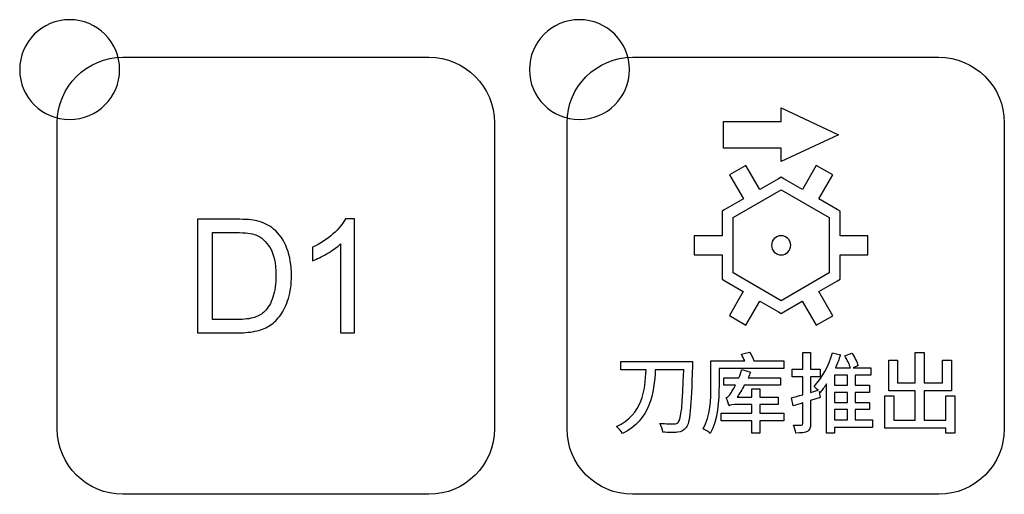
# Model space of a CAD drawing. Header units: millimetres. Extents: x 7320 to 8980, y -2461 to -1618.
# Tile 11 of 92: x 7477 to 7517, y -2229 to -2210. Entities that reach past the tile are written whole.
import ezdxf

# ---------------------------------------------------------------- set-up
doc = ezdxf.new("R2010")
doc.units = ezdxf.units.MM
doc.header["$LTSCALE"] = 3

msp = doc.modelspace()

# ---------------------------------------------------------------- linework, layer by layer
at = {"linetype": 'Continuous', "lineweight": 30}
for points, knots in [([(7479.442, -2210.163), (7480.547, -2210.163), (7481.442, -2211.059), (7481.442, -2212.163), (7481.442, -2212.163), (7481.442, -2213.267), (7480.547, -2214.163), (7479.442, -2214.163), (7479.442, -2214.163), (7478.338, -2214.163), (7477.442, -2213.267), (7477.442, -2212.163), (7477.442, -2212.163), (7477.442, -2211.059), (7478.338, -2210.163), (7479.442, -2210.163)], [0, 0, 0, 0, 0.2, 0.2, 0.2, 0.2, 0.4, 0.4, 0.4, 0.4, 0.6, 0.6, 0.6, 0.6, 1, 1, 1, 1]), ([(7499.842, -2210.163), (7500.947, -2210.163), (7501.842, -2211.059), (7501.842, -2212.163), (7501.842, -2212.163), (7501.842, -2213.267), (7500.947, -2214.163), (7499.842, -2214.163), (7499.842, -2214.163), (7498.738, -2214.163), (7497.842, -2213.267), (7497.842, -2212.163), (7497.842, -2212.163), (7497.842, -2211.059), (7498.738, -2210.163), (7499.842, -2210.163)], [0, 0, 0, 0, 0.2, 0.2, 0.2, 0.2, 0.4, 0.4, 0.4, 0.4, 0.6, 0.6, 0.6, 0.6, 1, 1, 1, 1]), ([(7481.572, -2229.168), (7481.572, -2229.168), (7493.822, -2229.168), (7493.822, -2229.168), (7493.822, -2229.168), (7495.266, -2229.168), (7496.447, -2227.987), (7496.447, -2226.543), (7496.447, -2226.543), (7496.447, -2226.543), (7496.447, -2214.293), (7496.447, -2214.293), (7496.447, -2214.293), (7496.447, -2212.849), (7495.266, -2211.668), (7493.822, -2211.668), (7493.822, -2211.668), (7493.822, -2211.668), (7481.572, -2211.668), (7481.572, -2211.668), (7481.572, -2211.668), (7480.129, -2211.668), (7478.947, -2212.849), (7478.947, -2214.293), (7478.947, -2214.293), (7478.947, -2214.293), (7478.947, -2226.543), (7478.947, -2226.543), (7478.947, -2226.543), (7478.947, -2227.987), (7480.129, -2229.168), (7481.572, -2229.168)], [0, 0, 0, 0, 0.111111, 0.111111, 0.111111, 0.111111, 0.222222, 0.222222, 0.222222, 0.222222, 0.333333, 0.333333, 0.333333, 0.333333, 0.444444, 0.444444, 0.444444, 0.444444, 0.555556, 0.555556, 0.555556, 0.555556, 0.666667, 0.666667, 0.666667, 0.666667, 0.777778, 0.777778, 0.777778, 0.777778, 1, 1, 1, 1]), ([(7481.572, -2229.168), (7481.572, -2229.168), (7493.822, -2229.168), (7493.822, -2229.168), (7493.822, -2229.168), (7495.266, -2229.168), (7496.447, -2227.987), (7496.447, -2226.543), (7496.447, -2226.543), (7496.447, -2226.543), (7496.447, -2214.293), (7496.447, -2214.293), (7496.447, -2214.293), (7496.447, -2212.849), (7495.266, -2211.668), (7493.822, -2211.668), (7493.822, -2211.668), (7493.822, -2211.668), (7481.572, -2211.668), (7481.572, -2211.668), (7481.572, -2211.668), (7480.129, -2211.668), (7478.947, -2212.849), (7478.947, -2214.293), (7478.947, -2214.293), (7478.947, -2214.293), (7478.947, -2226.543), (7478.947, -2226.543), (7478.947, -2226.543), (7478.947, -2227.987), (7480.129, -2229.168), (7481.572, -2229.168)], [0, 0, 0, 0, 0.111111, 0.111111, 0.111111, 0.111111, 0.222222, 0.222222, 0.222222, 0.222222, 0.333333, 0.333333, 0.333333, 0.333333, 0.444444, 0.444444, 0.444444, 0.444444, 0.555556, 0.555556, 0.555556, 0.555556, 0.666667, 0.666667, 0.666667, 0.666667, 0.777778, 0.777778, 0.777778, 0.777778, 1, 1, 1, 1]), ([(7501.972, -2229.168), (7501.972, -2229.168), (7514.222, -2229.168), (7514.222, -2229.168), (7514.222, -2229.168), (7515.666, -2229.168), (7516.847, -2227.987), (7516.847, -2226.543), (7516.847, -2226.543), (7516.847, -2226.543), (7516.847, -2214.293), (7516.847, -2214.293), (7516.847, -2214.293), (7516.847, -2212.849), (7515.666, -2211.668), (7514.222, -2211.668), (7514.222, -2211.668), (7514.222, -2211.668), (7501.972, -2211.668), (7501.972, -2211.668), (7501.972, -2211.668), (7500.529, -2211.668), (7499.347, -2212.849), (7499.347, -2214.293), (7499.347, -2214.293), (7499.347, -2214.293), (7499.347, -2226.543), (7499.347, -2226.543), (7499.347, -2226.543), (7499.347, -2227.987), (7500.529, -2229.168), (7501.972, -2229.168)], [0, 0, 0, 0, 0.111111, 0.111111, 0.111111, 0.111111, 0.222222, 0.222222, 0.222222, 0.222222, 0.333333, 0.333333, 0.333333, 0.333333, 0.444444, 0.444444, 0.444444, 0.444444, 0.555556, 0.555556, 0.555556, 0.555556, 0.666667, 0.666667, 0.666667, 0.666667, 0.777778, 0.777778, 0.777778, 0.777778, 1, 1, 1, 1]), ([(7505.615, -2215.311), (7505.615, -2215.311), (7507.914, -2215.311), (7507.914, -2215.311), (7507.914, -2215.311), (7507.914, -2215.311), (7507.914, -2215.848), (7507.914, -2215.848), (7507.914, -2215.848), (7507.914, -2215.848), (7510.213, -2214.774), (7510.213, -2214.774), (7510.213, -2214.774), (7510.213, -2214.774), (7507.914, -2213.699), (7507.914, -2213.699), (7507.914, -2213.699), (7507.914, -2213.699), (7507.914, -2214.236), (7507.914, -2214.236), (7507.914, -2214.236), (7507.914, -2214.236), (7505.615, -2214.236), (7505.615, -2214.236), (7505.615, -2214.236), (7505.615, -2214.236), (7505.615, -2215.311), (7505.615, -2215.311)], [0, 0, 0, 0, 0.125, 0.125, 0.125, 0.125, 0.25, 0.25, 0.25, 0.25, 0.375, 0.375, 0.375, 0.375, 0.5, 0.5, 0.5, 0.5, 0.625, 0.625, 0.625, 0.625, 0.75, 0.75, 0.75, 0.75, 1, 1, 1, 1]), ([(7506.508, -2215.998), (7506.508, -2215.998), (7507.064, -2216.962), (7507.064, -2216.962), (7507.064, -2216.962), (7507.064, -2216.962), (7507.805, -2216.534), (7507.805, -2216.534), (7507.805, -2216.534), (7507.805, -2216.534), (7507.914, -2216.471), (7507.914, -2216.471), (7507.914, -2216.471), (7507.914, -2216.471), (7508.023, -2216.534), (7508.023, -2216.534), (7508.023, -2216.534), (7508.023, -2216.534), (7508.766, -2216.963), (7508.766, -2216.963), (7508.766, -2216.963), (7508.766, -2216.963), (7509.322, -2215.999), (7509.322, -2215.999), (7509.322, -2215.999), (7509.322, -2215.999), (7509.981, -2216.38), (7509.981, -2216.38), (7509.981, -2216.38), (7509.981, -2216.38), (7509.425, -2217.343), (7509.425, -2217.343), (7509.425, -2217.343), (7509.425, -2217.343), (7510.164, -2217.769), (7510.164, -2217.769), (7510.164, -2217.769), (7510.164, -2217.769), (7510.274, -2217.832), (7510.274, -2217.832), (7510.274, -2217.832), (7510.274, -2217.832), (7510.274, -2217.959), (7510.274, -2217.959), (7510.274, -2217.959), (7510.274, -2217.959), (7510.275, -2218.818), (7510.275, -2218.818), (7510.275, -2218.818), (7510.275, -2218.818), (7511.387, -2218.818), (7511.387, -2218.818), (7511.387, -2218.818), (7511.387, -2218.818), (7511.387, -2219.579), (7511.387, -2219.579), (7511.387, -2219.579), (7511.387, -2219.579), (7510.275, -2219.579), (7510.275, -2219.579), (7510.275, -2219.579), (7510.275, -2219.579), (7510.275, -2220.433), (7510.275, -2220.433), (7510.275, -2220.433), (7510.275, -2220.433), (7510.275, -2220.559), (7510.275, -2220.559), (7510.275, -2220.559), (7510.275, -2220.559), (7510.166, -2220.622), (7510.166, -2220.622), (7510.166, -2220.622), (7510.166, -2220.622), (7509.423, -2221.052), (7509.423, -2221.052), (7509.423, -2221.052), (7509.423, -2221.052), (7509.979, -2222.015), (7509.979, -2222.015), (7509.979, -2222.015), (7509.979, -2222.015), (7509.32, -2222.396), (7509.32, -2222.396), (7509.32, -2222.396), (7509.32, -2222.396), (7508.764, -2221.432), (7508.764, -2221.432), (7508.764, -2221.432), (7508.764, -2221.432), (7508.024, -2221.86), (7508.024, -2221.86), (7508.024, -2221.86), (7508.024, -2221.86), (7507.914, -2221.923), (7507.914, -2221.923), (7507.914, -2221.923), (7507.914, -2221.923), (7507.804, -2221.86), (7507.804, -2221.86), (7507.804, -2221.86), (7507.804, -2221.86), (7507.062, -2221.431), (7507.062, -2221.431), (7507.062, -2221.431), (7507.062, -2221.431), (7506.506, -2222.395), (7506.506, -2222.395), (7506.506, -2222.395), (7506.506, -2222.395), (7505.847, -2222.014), (7505.847, -2222.014), (7505.847, -2222.014), (7505.847, -2222.014), (7506.403, -2221.05), (7506.403, -2221.05), (7506.403, -2221.05), (7506.403, -2221.05), (7505.662, -2220.622), (7505.662, -2220.622), (7505.662, -2220.622), (7505.662, -2220.622), (7505.553, -2220.559), (7505.553, -2220.559), (7505.553, -2220.559), (7505.553, -2220.559), (7505.553, -2220.432), (7505.553, -2220.432), (7505.553, -2220.432), (7505.553, -2220.432), (7505.553, -2219.576), (7505.553, -2219.576), (7505.553, -2219.576), (7505.553, -2219.576), (7504.441, -2219.576), (7504.441, -2219.576), (7504.441, -2219.576), (7504.441, -2219.576), (7504.441, -2218.815), (7504.441, -2218.815), (7504.441, -2218.815), (7504.441, -2218.815), (7505.553, -2218.815), (7505.553, -2218.815), (7505.553, -2218.815), (7505.553, -2218.815), (7505.554, -2217.959), (7505.554, -2217.959), (7505.554, -2217.959), (7505.554, -2217.959), (7505.554, -2217.833), (7505.554, -2217.833), (7505.554, -2217.833), (7505.554, -2217.833), (7505.664, -2217.77), (7505.664, -2217.77), (7505.664, -2217.77), (7505.664, -2217.77), (7506.405, -2217.342), (7506.405, -2217.342), (7506.405, -2217.342), (7506.405, -2217.342), (7505.849, -2216.379), (7505.849, -2216.379), (7505.849, -2216.379), (7505.849, -2216.379), (7506.508, -2215.998), (7506.508, -2215.998)], [0, 0, 0, 0, 0.023256, 0.023256, 0.023256, 0.023256, 0.046512, 0.046512, 0.046512, 0.046512, 0.069767, 0.069767, 0.069767, 0.069767, 0.093023, 0.093023, 0.093023, 0.093023, 0.116279, 0.116279, 0.116279, 0.116279, 0.139535, 0.139535, 0.139535, 0.139535, 0.162791, 0.162791, 0.162791, 0.162791, 0.186047, 0.186047, 0.186047, 0.186047, 0.209302, 0.209302, 0.209302, 0.209302, 0.232558, 0.232558, 0.232558, 0.232558, 0.255814, 0.255814, 0.255814, 0.255814, 0.27907, 0.27907, 0.27907, 0.27907, 0.302326, 0.302326, 0.302326, 0.302326, 0.325581, 0.325581, 0.325581, 0.325581, 0.348837, 0.348837, 0.348837, 0.348837, 0.372093, 0.372093, 0.372093, 0.372093, 0.395349, 0.395349, 0.395349, 0.395349, 0.418605, 0.418605, 0.418605, 0.418605, 0.44186, 0.44186, 0.44186, 0.44186, 0.465116, 0.465116, 0.465116, 0.465116, 0.488372, 0.488372, 0.488372, 0.488372, 0.511628, 0.511628, 0.511628, 0.511628, 0.534884, 0.534884, 0.534884, 0.534884, 0.55814, 0.55814, 0.55814, 0.55814, 0.581395, 0.581395, 0.581395, 0.581395, 0.604651, 0.604651, 0.604651, 0.604651, 0.627907, 0.627907, 0.627907, 0.627907, 0.651163, 0.651163, 0.651163, 0.651163, 0.674419, 0.674419, 0.674419, 0.674419, 0.697674, 0.697674, 0.697674, 0.697674, 0.72093, 0.72093, 0.72093, 0.72093, 0.744186, 0.744186, 0.744186, 0.744186, 0.767442, 0.767442, 0.767442, 0.767442, 0.790698, 0.790698, 0.790698, 0.790698, 0.813953, 0.813953, 0.813953, 0.813953, 0.837209, 0.837209, 0.837209, 0.837209, 0.860465, 0.860465, 0.860465, 0.860465, 0.883721, 0.883721, 0.883721, 0.883721, 0.906977, 0.906977, 0.906977, 0.906977, 0.930233, 0.930233, 0.930233, 0.930233, 0.953488, 0.953488, 0.953488, 0.953488, 1, 1, 1, 1]), ([(7507.914, -2216.977), (7507.914, -2216.977), (7505.992, -2218.086), (7505.992, -2218.086), (7505.992, -2218.086), (7505.992, -2218.086), (7505.991, -2220.305), (7505.991, -2220.305), (7505.991, -2220.305), (7505.991, -2220.305), (7507.914, -2221.417), (7507.914, -2221.417), (7507.914, -2221.417), (7507.914, -2221.417), (7509.837, -2220.306), (7509.837, -2220.306), (7509.837, -2220.306), (7509.837, -2220.306), (7509.836, -2218.085), (7509.836, -2218.085), (7509.836, -2218.085), (7509.836, -2218.085), (7507.914, -2216.977), (7507.914, -2216.977)], [0, 0, 0, 0, 0.142857, 0.142857, 0.142857, 0.142857, 0.285714, 0.285714, 0.285714, 0.285714, 0.428571, 0.428571, 0.428571, 0.428571, 0.571429, 0.571429, 0.571429, 0.571429, 0.714286, 0.714286, 0.714286, 0.714286, 1, 1, 1, 1]), ([(7484.559, -2222.701), (7484.559, -2222.701), (7484.559, -2218.154), (7484.559, -2218.154), (7484.559, -2218.154), (7484.559, -2218.154), (7486.125, -2218.154), (7486.125, -2218.154), (7486.125, -2218.154), (7486.479, -2218.154), (7486.749, -2218.175), (7486.935, -2218.219), (7486.935, -2218.219), (7487.195, -2218.279), (7487.417, -2218.388), (7487.602, -2218.545), (7487.602, -2218.545), (7487.842, -2218.748), (7488.021, -2219.006), (7488.139, -2219.322), (7488.139, -2219.322), (7488.259, -2219.637), (7488.318, -2219.998), (7488.318, -2220.403), (7488.318, -2220.403), (7488.318, -2220.748), (7488.278, -2221.054), (7488.197, -2221.321), (7488.197, -2221.321), (7488.117, -2221.587), (7488.013, -2221.809), (7487.887, -2221.983), (7487.887, -2221.983), (7487.76, -2222.158), (7487.623, -2222.296), (7487.472, -2222.395), (7487.472, -2222.395), (7487.323, -2222.496), (7487.142, -2222.572), (7486.931, -2222.624), (7486.931, -2222.624), (7486.718, -2222.675), (7486.474, -2222.701), (7486.199, -2222.701), (7486.199, -2222.701), (7486.199, -2222.701), (7484.559, -2222.701), (7484.559, -2222.701)], [0, 0, 0, 0, 0.076923, 0.076923, 0.076923, 0.076923, 0.153846, 0.153846, 0.153846, 0.153846, 0.230769, 0.230769, 0.230769, 0.230769, 0.307692, 0.307692, 0.307692, 0.307692, 0.384615, 0.384615, 0.384615, 0.384615, 0.461538, 0.461538, 0.461538, 0.461538, 0.538462, 0.538462, 0.538462, 0.538462, 0.615385, 0.615385, 0.615385, 0.615385, 0.692308, 0.692308, 0.692308, 0.692308, 0.769231, 0.769231, 0.769231, 0.769231, 0.846154, 0.846154, 0.846154, 0.846154, 1, 1, 1, 1]), ([(7490.836, -2222.701), (7490.836, -2222.701), (7490.277, -2222.701), (7490.277, -2222.701), (7490.277, -2222.701), (7490.277, -2222.701), (7490.277, -2219.143), (7490.277, -2219.143), (7490.277, -2219.143), (7490.143, -2219.272), (7489.966, -2219.4), (7489.748, -2219.528), (7489.748, -2219.528), (7489.53, -2219.656), (7489.333, -2219.752), (7489.16, -2219.816), (7489.16, -2219.816), (7489.16, -2219.816), (7489.16, -2219.276), (7489.16, -2219.276), (7489.16, -2219.276), (7489.472, -2219.13), (7489.745, -2218.952), (7489.979, -2218.743), (7489.979, -2218.743), (7490.213, -2218.534), (7490.379, -2218.332), (7490.476, -2218.135), (7490.476, -2218.135), (7490.476, -2218.135), (7490.836, -2218.135), (7490.836, -2218.135), (7490.836, -2218.135), (7490.836, -2218.135), (7490.836, -2222.701), (7490.836, -2222.701)], [0, 0, 0, 0, 0.1, 0.1, 0.1, 0.1, 0.2, 0.2, 0.2, 0.2, 0.3, 0.3, 0.3, 0.3, 0.4, 0.4, 0.4, 0.4, 0.5, 0.5, 0.5, 0.5, 0.6, 0.6, 0.6, 0.6, 0.7, 0.7, 0.7, 0.7, 0.8, 0.8, 0.8, 0.8, 1, 1, 1, 1]), ([(7485.162, -2222.167), (7485.162, -2222.167), (7486.132, -2222.167), (7486.132, -2222.167), (7486.132, -2222.167), (7486.431, -2222.167), (7486.666, -2222.14), (7486.836, -2222.084), (7486.836, -2222.084), (7487.007, -2222.028), (7487.142, -2221.949), (7487.244, -2221.848), (7487.244, -2221.848), (7487.386, -2221.705), (7487.497, -2221.512), (7487.576, -2221.271), (7487.576, -2221.271), (7487.656, -2221.03), (7487.696, -2220.738), (7487.696, -2220.394), (7487.696, -2220.394), (7487.696, -2219.917), (7487.617, -2219.551), (7487.462, -2219.295), (7487.462, -2219.295), (7487.306, -2219.039), (7487.117, -2218.868), (7486.894, -2218.781), (7486.894, -2218.781), (7486.733, -2218.718), (7486.473, -2218.688), (7486.116, -2218.688), (7486.116, -2218.688), (7486.116, -2218.688), (7485.162, -2218.688), (7485.162, -2218.688), (7485.162, -2218.688), (7485.162, -2218.688), (7485.162, -2222.167), (7485.162, -2222.167)], [0, 0, 0, 0, 0.090909, 0.090909, 0.090909, 0.090909, 0.181818, 0.181818, 0.181818, 0.181818, 0.272727, 0.272727, 0.272727, 0.272727, 0.363636, 0.363636, 0.363636, 0.363636, 0.454545, 0.454545, 0.454545, 0.454545, 0.545455, 0.545455, 0.545455, 0.545455, 0.636364, 0.636364, 0.636364, 0.636364, 0.727273, 0.727273, 0.727273, 0.727273, 0.818182, 0.818182, 0.818182, 0.818182, 1, 1, 1, 1]), ([(7507.914, -2218.813), (7508.126, -2218.813), (7508.298, -2218.985), (7508.298, -2219.197), (7508.298, -2219.197), (7508.298, -2219.409), (7508.126, -2219.581), (7507.914, -2219.581), (7507.914, -2219.581), (7507.702, -2219.581), (7507.53, -2219.409), (7507.53, -2219.197), (7507.53, -2219.197), (7507.53, -2218.985), (7507.702, -2218.813), (7507.914, -2218.813)], [0, 0, 0, 0, 0.2, 0.2, 0.2, 0.2, 0.4, 0.4, 0.4, 0.4, 0.6, 0.6, 0.6, 0.6, 1, 1, 1, 1]), ([(7506.828, -2223.825), (7506.789, -2223.716), (7506.718, -2223.578), (7506.651, -2223.476), (7506.651, -2223.476), (7506.651, -2223.476), (7506.327, -2223.554), (7506.327, -2223.554), (7506.327, -2223.554), (7506.372, -2223.635), (7506.422, -2223.737), (7506.457, -2223.825), (7506.457, -2223.825), (7506.457, -2223.825), (7505.106, -2223.825), (7505.106, -2223.825), (7505.106, -2223.825), (7505.106, -2223.825), (7505.106, -2224.824), (7505.106, -2224.824), (7505.106, -2224.824), (7505.106, -2225.335), (7505.081, -2226.048), (7504.796, -2226.545), (7504.796, -2226.545), (7504.87, -2226.58), (7505.018, -2226.676), (7505.071, -2226.736), (7505.071, -2226.736), (7505.385, -2226.199), (7505.431, -2225.374), (7505.431, -2224.824), (7505.431, -2224.824), (7505.431, -2224.824), (7505.431, -2224.132), (7505.431, -2224.132), (7505.431, -2224.132), (7505.431, -2224.132), (7508.03, -2224.132), (7508.03, -2224.132), (7508.03, -2224.132), (7508.03, -2224.132), (7508.03, -2223.825), (7508.03, -2223.825), (7508.03, -2223.825), (7508.03, -2223.825), (7506.828, -2223.825), (7506.828, -2223.825)], [0, 0, 0, 0, 0.076923, 0.076923, 0.076923, 0.076923, 0.153846, 0.153846, 0.153846, 0.153846, 0.230769, 0.230769, 0.230769, 0.230769, 0.307692, 0.307692, 0.307692, 0.307692, 0.384615, 0.384615, 0.384615, 0.384615, 0.461538, 0.461538, 0.461538, 0.461538, 0.538462, 0.538462, 0.538462, 0.538462, 0.615385, 0.615385, 0.615385, 0.615385, 0.692308, 0.692308, 0.692308, 0.692308, 0.769231, 0.769231, 0.769231, 0.769231, 0.846154, 0.846154, 0.846154, 0.846154, 1, 1, 1, 1]), ([(7511.572, -2226.192), (7511.572, -2226.192), (7510.877, -2226.192), (7510.877, -2226.192), (7510.877, -2226.192), (7510.877, -2226.192), (7510.877, -2225.776), (7510.877, -2225.776), (7510.877, -2225.776), (7510.877, -2225.776), (7511.449, -2225.776), (7511.449, -2225.776), (7511.449, -2225.776), (7511.449, -2225.776), (7511.449, -2225.487), (7511.449, -2225.487), (7511.449, -2225.487), (7511.449, -2225.487), (7510.877, -2225.487), (7510.877, -2225.487), (7510.877, -2225.487), (7510.877, -2225.487), (7510.877, -2225.085), (7510.877, -2225.085), (7510.877, -2225.085), (7510.877, -2225.085), (7511.452, -2225.085), (7511.452, -2225.085), (7511.452, -2225.085), (7511.452, -2225.085), (7511.452, -2224.795), (7511.452, -2224.795), (7511.452, -2224.795), (7511.452, -2224.795), (7510.877, -2224.795), (7510.877, -2224.795), (7510.877, -2224.795), (7510.877, -2224.795), (7510.877, -2224.4), (7510.877, -2224.4), (7510.877, -2224.4), (7510.877, -2224.4), (7511.502, -2224.4), (7511.502, -2224.4), (7511.502, -2224.4), (7511.502, -2224.4), (7511.502, -2224.1), (7511.502, -2224.1), (7511.502, -2224.1), (7511.502, -2224.1), (7510.793, -2224.1), (7510.793, -2224.1), (7510.793, -2224.1), (7510.793, -2224.1), (7510.997, -2224.012), (7510.997, -2224.012), (7510.997, -2224.012), (7510.955, -2223.875), (7510.849, -2223.666), (7510.747, -2223.511), (7510.747, -2223.511), (7510.747, -2223.511), (7510.465, -2223.624), (7510.465, -2223.624), (7510.465, -2223.624), (7510.553, -2223.772), (7510.644, -2223.963), (7510.687, -2224.1), (7510.687, -2224.1), (7510.687, -2224.1), (7510.087, -2224.1), (7510.087, -2224.1), (7510.087, -2224.1), (7510.165, -2223.931), (7510.228, -2223.758), (7510.288, -2223.585), (7510.288, -2223.585), (7510.288, -2223.585), (7509.974, -2223.504), (7509.974, -2223.504), (7509.974, -2223.504), (7509.815, -2224.019), (7509.547, -2224.527), (7509.233, -2224.852), (7509.233, -2224.852), (7509.279, -2224.884), (7509.339, -2224.947), (7509.392, -2225.003), (7509.392, -2225.003), (7509.392, -2225.003), (7509.096, -2225.092), (7509.096, -2225.092), (7509.096, -2225.092), (7509.096, -2225.092), (7509.096, -2224.464), (7509.096, -2224.464), (7509.096, -2224.464), (7509.096, -2224.464), (7509.473, -2224.464), (7509.473, -2224.464), (7509.473, -2224.464), (7509.473, -2224.464), (7509.473, -2224.16), (7509.473, -2224.16), (7509.473, -2224.16), (7509.473, -2224.16), (7509.096, -2224.16), (7509.096, -2224.16), (7509.096, -2224.16), (7509.096, -2224.16), (7509.096, -2223.49), (7509.096, -2223.49), (7509.096, -2223.49), (7509.096, -2223.49), (7508.782, -2223.49), (7508.782, -2223.49), (7508.782, -2223.49), (7508.782, -2223.49), (7508.782, -2224.16), (7508.782, -2224.16), (7508.782, -2224.16), (7508.782, -2224.16), (7508.359, -2224.16), (7508.359, -2224.16), (7508.359, -2224.16), (7508.359, -2224.16), (7508.359, -2224.464), (7508.359, -2224.464), (7508.359, -2224.464), (7508.359, -2224.464), (7508.782, -2224.464), (7508.782, -2224.464), (7508.782, -2224.464), (7508.782, -2224.464), (7508.782, -2225.183), (7508.782, -2225.183), (7508.782, -2225.183), (7508.609, -2225.229), (7508.454, -2225.275), (7508.327, -2225.307), (7508.327, -2225.307), (7508.327, -2225.307), (7508.401, -2225.624), (7508.401, -2225.624), (7508.401, -2225.624), (7508.521, -2225.589), (7508.648, -2225.55), (7508.782, -2225.508), (7508.782, -2225.508), (7508.782, -2225.508), (7508.782, -2226.333), (7508.782, -2226.333), (7508.782, -2226.333), (7508.782, -2226.383), (7508.764, -2226.397), (7508.718, -2226.397), (7508.718, -2226.397), (7508.68, -2226.4), (7508.546, -2226.4), (7508.408, -2226.393), (7508.408, -2226.393), (7508.454, -2226.485), (7508.493, -2226.63), (7508.503, -2226.714), (7508.503, -2226.714), (7508.725, -2226.714), (7508.87, -2226.704), (7508.969, -2226.647), (7508.969, -2226.647), (7509.064, -2226.594), (7509.096, -2226.503), (7509.096, -2226.337), (7509.096, -2226.337), (7509.096, -2226.337), (7509.096, -2225.409), (7509.096, -2225.409), (7509.096, -2225.409), (7509.096, -2225.409), (7509.473, -2225.293), (7509.473, -2225.293), (7509.473, -2225.293), (7509.473, -2225.293), (7509.434, -2225.046), (7509.434, -2225.046), (7509.434, -2225.046), (7509.434, -2225.046), (7509.473, -2225.088), (7509.473, -2225.088), (7509.473, -2225.088), (7509.561, -2224.989), (7509.65, -2224.873), (7509.731, -2224.749), (7509.731, -2224.749), (7509.731, -2224.749), (7509.731, -2226.725), (7509.731, -2226.725), (7509.731, -2226.725), (7509.731, -2226.725), (7510.045, -2226.725), (7510.045, -2226.725), (7510.045, -2226.725), (7510.045, -2226.725), (7510.045, -2226.492), (7510.045, -2226.492), (7510.045, -2226.492), (7510.045, -2226.492), (7511.572, -2226.492), (7511.572, -2226.492), (7511.572, -2226.492), (7511.572, -2226.492), (7511.572, -2226.192), (7511.572, -2226.192)], [0, 0, 0, 0, 0.018519, 0.018519, 0.018519, 0.018519, 0.037037, 0.037037, 0.037037, 0.037037, 0.055556, 0.055556, 0.055556, 0.055556, 0.074074, 0.074074, 0.074074, 0.074074, 0.092593, 0.092593, 0.092593, 0.092593, 0.111111, 0.111111, 0.111111, 0.111111, 0.12963, 0.12963, 0.12963, 0.12963, 0.148148, 0.148148, 0.148148, 0.148148, 0.166667, 0.166667, 0.166667, 0.166667, 0.185185, 0.185185, 0.185185, 0.185185, 0.203704, 0.203704, 0.203704, 0.203704, 0.222222, 0.222222, 0.222222, 0.222222, 0.240741, 0.240741, 0.240741, 0.240741, 0.259259, 0.259259, 0.259259, 0.259259, 0.277778, 0.277778, 0.277778, 0.277778, 0.296296, 0.296296, 0.296296, 0.296296, 0.314815, 0.314815, 0.314815, 0.314815, 0.333333, 0.333333, 0.333333, 0.333333, 0.351852, 0.351852, 0.351852, 0.351852, 0.37037, 0.37037, 0.37037, 0.37037, 0.388889, 0.388889, 0.388889, 0.388889, 0.407407, 0.407407, 0.407407, 0.407407, 0.425926, 0.425926, 0.425926, 0.425926, 0.444444, 0.444444, 0.444444, 0.444444, 0.462963, 0.462963, 0.462963, 0.462963, 0.481481, 0.481481, 0.481481, 0.481481, 0.5, 0.5, 0.5, 0.5, 0.518519, 0.518519, 0.518519, 0.518519, 0.537037, 0.537037, 0.537037, 0.537037, 0.555556, 0.555556, 0.555556, 0.555556, 0.574074, 0.574074, 0.574074, 0.574074, 0.592593, 0.592593, 0.592593, 0.592593, 0.611111, 0.611111, 0.611111, 0.611111, 0.62963, 0.62963, 0.62963, 0.62963, 0.648148, 0.648148, 0.648148, 0.648148, 0.666667, 0.666667, 0.666667, 0.666667, 0.685185, 0.685185, 0.685185, 0.685185, 0.703704, 0.703704, 0.703704, 0.703704, 0.722222, 0.722222, 0.722222, 0.722222, 0.740741, 0.740741, 0.740741, 0.740741, 0.759259, 0.759259, 0.759259, 0.759259, 0.777778, 0.777778, 0.777778, 0.777778, 0.796296, 0.796296, 0.796296, 0.796296, 0.814815, 0.814815, 0.814815, 0.814815, 0.833333, 0.833333, 0.833333, 0.833333, 0.851852, 0.851852, 0.851852, 0.851852, 0.87037, 0.87037, 0.87037, 0.87037, 0.888889, 0.888889, 0.888889, 0.888889, 0.907407, 0.907407, 0.907407, 0.907407, 0.925926, 0.925926, 0.925926, 0.925926, 0.944444, 0.944444, 0.944444, 0.944444, 0.962963, 0.962963, 0.962963, 0.962963, 1, 1, 1, 1]), ([(7514.509, -2225.229), (7514.509, -2225.229), (7514.509, -2226.196), (7514.509, -2226.196), (7514.509, -2226.196), (7514.509, -2226.196), (7513.645, -2226.196), (7513.645, -2226.196), (7513.645, -2226.196), (7513.645, -2226.196), (7513.645, -2225.025), (7513.645, -2225.025), (7513.645, -2225.025), (7513.645, -2225.025), (7514.735, -2225.025), (7514.735, -2225.025), (7514.735, -2225.025), (7514.735, -2225.025), (7514.735, -2223.79), (7514.735, -2223.79), (7514.735, -2223.79), (7514.735, -2223.79), (7514.371, -2223.79), (7514.371, -2223.79), (7514.371, -2223.79), (7514.371, -2223.79), (7514.371, -2224.707), (7514.371, -2224.707), (7514.371, -2224.707), (7514.371, -2224.707), (7513.645, -2224.707), (7513.645, -2224.707), (7513.645, -2224.707), (7513.645, -2224.707), (7513.645, -2223.487), (7513.645, -2223.487), (7513.645, -2223.487), (7513.645, -2223.487), (7513.281, -2223.487), (7513.281, -2223.487), (7513.281, -2223.487), (7513.281, -2223.487), (7513.281, -2224.707), (7513.281, -2224.707), (7513.281, -2224.707), (7513.281, -2224.707), (7512.576, -2224.707), (7512.576, -2224.707), (7512.576, -2224.707), (7512.576, -2224.707), (7512.576, -2223.79), (7512.576, -2223.79), (7512.576, -2223.79), (7512.576, -2223.79), (7512.23, -2223.79), (7512.23, -2223.79), (7512.23, -2223.79), (7512.23, -2223.79), (7512.23, -2225.025), (7512.23, -2225.025), (7512.23, -2225.025), (7512.23, -2225.025), (7513.281, -2225.025), (7513.281, -2225.025), (7513.281, -2225.025), (7513.281, -2225.025), (7513.281, -2226.196), (7513.281, -2226.196), (7513.281, -2226.196), (7513.281, -2226.196), (7512.428, -2226.196), (7512.428, -2226.196), (7512.428, -2226.196), (7512.428, -2226.196), (7512.428, -2225.229), (7512.428, -2225.229), (7512.428, -2225.229), (7512.428, -2225.229), (7512.061, -2225.229), (7512.061, -2225.229), (7512.061, -2225.229), (7512.061, -2225.229), (7512.061, -2226.524), (7512.061, -2226.524), (7512.061, -2226.524), (7512.061, -2226.524), (7514.509, -2226.524), (7514.509, -2226.524), (7514.509, -2226.524), (7514.509, -2226.524), (7514.509, -2226.718), (7514.509, -2226.718), (7514.509, -2226.718), (7514.509, -2226.718), (7514.872, -2226.718), (7514.872, -2226.718), (7514.872, -2226.718), (7514.872, -2226.718), (7514.872, -2225.229), (7514.872, -2225.229), (7514.872, -2225.229), (7514.872, -2225.229), (7514.509, -2225.229), (7514.509, -2225.229)], [0, 0, 0, 0, 0.037037, 0.037037, 0.037037, 0.037037, 0.074074, 0.074074, 0.074074, 0.074074, 0.111111, 0.111111, 0.111111, 0.111111, 0.148148, 0.148148, 0.148148, 0.148148, 0.185185, 0.185185, 0.185185, 0.185185, 0.222222, 0.222222, 0.222222, 0.222222, 0.259259, 0.259259, 0.259259, 0.259259, 0.296296, 0.296296, 0.296296, 0.296296, 0.333333, 0.333333, 0.333333, 0.333333, 0.37037, 0.37037, 0.37037, 0.37037, 0.407407, 0.407407, 0.407407, 0.407407, 0.444444, 0.444444, 0.444444, 0.444444, 0.481481, 0.481481, 0.481481, 0.481481, 0.518519, 0.518519, 0.518519, 0.518519, 0.555556, 0.555556, 0.555556, 0.555556, 0.592593, 0.592593, 0.592593, 0.592593, 0.62963, 0.62963, 0.62963, 0.62963, 0.666667, 0.666667, 0.666667, 0.666667, 0.703704, 0.703704, 0.703704, 0.703704, 0.740741, 0.740741, 0.740741, 0.740741, 0.777778, 0.777778, 0.777778, 0.777778, 0.814815, 0.814815, 0.814815, 0.814815, 0.851852, 0.851852, 0.851852, 0.851852, 0.888889, 0.888889, 0.888889, 0.888889, 0.925926, 0.925926, 0.925926, 0.925926, 1, 1, 1, 1]), ([(7501.496, -2223.846), (7501.496, -2223.846), (7501.496, -2224.178), (7501.496, -2224.178), (7501.496, -2224.178), (7501.496, -2224.178), (7502.508, -2224.178), (7502.508, -2224.178), (7502.508, -2224.178), (7502.476, -2224.996), (7502.371, -2225.967), (7501.323, -2226.453), (7501.323, -2226.453), (7501.415, -2226.527), (7501.524, -2226.647), (7501.573, -2226.739), (7501.573, -2226.739), (7502.684, -2226.182), (7502.833, -2225.102), (7502.879, -2224.178), (7502.879, -2224.178), (7502.879, -2224.178), (7504.018, -2224.178), (7504.018, -2224.178), (7504.018, -2224.178), (7503.972, -2225.582), (7503.919, -2226.164), (7503.796, -2226.288), (7503.796, -2226.288), (7503.753, -2226.333), (7503.711, -2226.348), (7503.637, -2226.344), (7503.637, -2226.344), (7503.542, -2226.344), (7503.312, -2226.348), (7503.058, -2226.326), (7503.058, -2226.326), (7503.129, -2226.425), (7503.171, -2226.584), (7503.178, -2226.679), (7503.178, -2226.679), (7503.401, -2226.693), (7503.64, -2226.7), (7503.775, -2226.683), (7503.775, -2226.683), (7503.923, -2226.661), (7504.018, -2226.623), (7504.113, -2226.496), (7504.113, -2226.496), (7504.272, -2226.302), (7504.314, -2225.709), (7504.367, -2224.026), (7504.367, -2224.026), (7504.371, -2223.977), (7504.371, -2223.846), (7504.371, -2223.846), (7504.371, -2223.846), (7504.371, -2223.846), (7501.496, -2223.846), (7501.496, -2223.846)], [0, 0, 0, 0, 0.0625, 0.0625, 0.0625, 0.0625, 0.125, 0.125, 0.125, 0.125, 0.1875, 0.1875, 0.1875, 0.1875, 0.25, 0.25, 0.25, 0.25, 0.3125, 0.3125, 0.3125, 0.3125, 0.375, 0.375, 0.375, 0.375, 0.4375, 0.4375, 0.4375, 0.4375, 0.5, 0.5, 0.5, 0.5, 0.5625, 0.5625, 0.5625, 0.5625, 0.625, 0.625, 0.625, 0.625, 0.6875, 0.6875, 0.6875, 0.6875, 0.75, 0.75, 0.75, 0.75, 0.8125, 0.8125, 0.8125, 0.8125, 0.875, 0.875, 0.875, 0.875, 1, 1, 1, 1]), ([(7507.064, -2225.571), (7507.064, -2225.571), (7507.798, -2225.571), (7507.798, -2225.571), (7507.798, -2225.571), (7507.798, -2225.571), (7507.801, -2225.279), (7507.801, -2225.279), (7507.801, -2225.279), (7507.801, -2225.279), (7507.064, -2225.279), (7507.064, -2225.279), (7507.064, -2225.279), (7507.064, -2225.279), (7507.064, -2224.943), (7507.064, -2224.943), (7507.064, -2224.943), (7507.064, -2224.943), (7506.739, -2224.943), (7506.739, -2224.943), (7506.739, -2224.943), (7506.739, -2224.943), (7506.739, -2225.279), (7506.739, -2225.279), (7506.739, -2225.279), (7506.739, -2225.279), (7506.157, -2225.279), (7506.157, -2225.279), (7506.157, -2225.279), (7506.253, -2225.134), (7506.351, -2224.972), (7506.443, -2224.799), (7506.443, -2224.799), (7506.443, -2224.799), (7507.896, -2224.799), (7507.896, -2224.799), (7507.896, -2224.799), (7507.896, -2224.799), (7507.896, -2224.503), (7507.896, -2224.503), (7507.896, -2224.503), (7507.896, -2224.503), (7506.595, -2224.503), (7506.595, -2224.503), (7506.595, -2224.503), (7506.63, -2224.428), (7506.658, -2224.351), (7506.69, -2224.28), (7506.69, -2224.28), (7506.69, -2224.28), (7506.348, -2224.167), (7506.348, -2224.167), (7506.348, -2224.167), (7506.316, -2224.28), (7506.27, -2224.393), (7506.224, -2224.503), (7506.224, -2224.503), (7506.224, -2224.503), (7505.618, -2224.503), (7505.618, -2224.503), (7505.618, -2224.503), (7505.618, -2224.503), (7505.618, -2224.799), (7505.618, -2224.799), (7505.618, -2224.799), (7505.618, -2224.799), (7506.087, -2224.799), (7506.087, -2224.799), (7506.087, -2224.799), (7506.013, -2224.943), (7505.949, -2225.053), (7505.917, -2225.102), (7505.917, -2225.102), (7505.843, -2225.215), (7505.787, -2225.289), (7505.72, -2225.307), (7505.72, -2225.307), (7505.759, -2225.391), (7505.815, -2225.554), (7505.833, -2225.621), (7505.833, -2225.621), (7505.861, -2225.589), (7505.999, -2225.571), (7506.168, -2225.571), (7506.168, -2225.571), (7506.168, -2225.571), (7506.739, -2225.571), (7506.739, -2225.571), (7506.739, -2225.571), (7506.739, -2225.571), (7506.739, -2225.921), (7506.739, -2225.921), (7506.739, -2225.921), (7506.739, -2225.921), (7505.522, -2225.921), (7505.522, -2225.921), (7505.522, -2225.921), (7505.522, -2225.921), (7505.522, -2226.221), (7505.522, -2226.221), (7505.522, -2226.221), (7505.522, -2226.221), (7506.739, -2226.221), (7506.739, -2226.221), (7506.739, -2226.221), (7506.739, -2226.221), (7506.739, -2226.718), (7506.739, -2226.718), (7506.739, -2226.718), (7506.739, -2226.718), (7507.064, -2226.718), (7507.064, -2226.718), (7507.064, -2226.718), (7507.064, -2226.718), (7507.064, -2226.221), (7507.064, -2226.221), (7507.064, -2226.221), (7507.064, -2226.221), (7508.03, -2226.221), (7508.03, -2226.221), (7508.03, -2226.221), (7508.03, -2226.221), (7508.03, -2225.921), (7508.03, -2225.921), (7508.03, -2225.921), (7508.03, -2225.921), (7507.064, -2225.921), (7507.064, -2225.921), (7507.064, -2225.921), (7507.064, -2225.921), (7507.064, -2225.571), (7507.064, -2225.571)], [0, 0, 0, 0, 0.029412, 0.029412, 0.029412, 0.029412, 0.058824, 0.058824, 0.058824, 0.058824, 0.088235, 0.088235, 0.088235, 0.088235, 0.117647, 0.117647, 0.117647, 0.117647, 0.147059, 0.147059, 0.147059, 0.147059, 0.176471, 0.176471, 0.176471, 0.176471, 0.205882, 0.205882, 0.205882, 0.205882, 0.235294, 0.235294, 0.235294, 0.235294, 0.264706, 0.264706, 0.264706, 0.264706, 0.294118, 0.294118, 0.294118, 0.294118, 0.323529, 0.323529, 0.323529, 0.323529, 0.352941, 0.352941, 0.352941, 0.352941, 0.382353, 0.382353, 0.382353, 0.382353, 0.411765, 0.411765, 0.411765, 0.411765, 0.441176, 0.441176, 0.441176, 0.441176, 0.470588, 0.470588, 0.470588, 0.470588, 0.5, 0.5, 0.5, 0.5, 0.529412, 0.529412, 0.529412, 0.529412, 0.558824, 0.558824, 0.558824, 0.558824, 0.588235, 0.588235, 0.588235, 0.588235, 0.617647, 0.617647, 0.617647, 0.617647, 0.647059, 0.647059, 0.647059, 0.647059, 0.676471, 0.676471, 0.676471, 0.676471, 0.705882, 0.705882, 0.705882, 0.705882, 0.735294, 0.735294, 0.735294, 0.735294, 0.764706, 0.764706, 0.764706, 0.764706, 0.794118, 0.794118, 0.794118, 0.794118, 0.823529, 0.823529, 0.823529, 0.823529, 0.852941, 0.852941, 0.852941, 0.852941, 0.882353, 0.882353, 0.882353, 0.882353, 0.911765, 0.911765, 0.911765, 0.911765, 0.941176, 0.941176, 0.941176, 0.941176, 1, 1, 1, 1]), ([(7510.574, -2224.795), (7510.574, -2224.795), (7510.045, -2224.795), (7510.045, -2224.795), (7510.045, -2224.795), (7510.045, -2224.795), (7510.045, -2224.4), (7510.045, -2224.4), (7510.045, -2224.4), (7510.045, -2224.4), (7510.574, -2224.4), (7510.574, -2224.4), (7510.574, -2224.4), (7510.574, -2224.4), (7510.574, -2224.795), (7510.574, -2224.795)], [0, 0, 0, 0, 0.2, 0.2, 0.2, 0.2, 0.4, 0.4, 0.4, 0.4, 0.6, 0.6, 0.6, 0.6, 1, 1, 1, 1]), ([(7510.574, -2225.487), (7510.574, -2225.487), (7510.045, -2225.487), (7510.045, -2225.487), (7510.045, -2225.487), (7510.045, -2225.487), (7510.045, -2225.085), (7510.045, -2225.085), (7510.045, -2225.085), (7510.045, -2225.085), (7510.574, -2225.085), (7510.574, -2225.085), (7510.574, -2225.085), (7510.574, -2225.085), (7510.574, -2225.487), (7510.574, -2225.487)], [0, 0, 0, 0, 0.2, 0.2, 0.2, 0.2, 0.4, 0.4, 0.4, 0.4, 0.6, 0.6, 0.6, 0.6, 1, 1, 1, 1]), ([(7510.045, -2225.776), (7510.045, -2225.776), (7510.574, -2225.776), (7510.574, -2225.776), (7510.574, -2225.776), (7510.574, -2225.776), (7510.574, -2226.192), (7510.574, -2226.192), (7510.574, -2226.192), (7510.574, -2226.192), (7510.045, -2226.192), (7510.045, -2226.192), (7510.045, -2226.192), (7510.045, -2226.192), (7510.045, -2225.776), (7510.045, -2225.776)], [0, 0, 0, 0, 0.2, 0.2, 0.2, 0.2, 0.4, 0.4, 0.4, 0.4, 0.6, 0.6, 0.6, 0.6, 1, 1, 1, 1])]:
    msp.add_open_spline(points, degree=3, knots=knots, dxfattribs=at)

doc.saveas('drawing.dxf')
